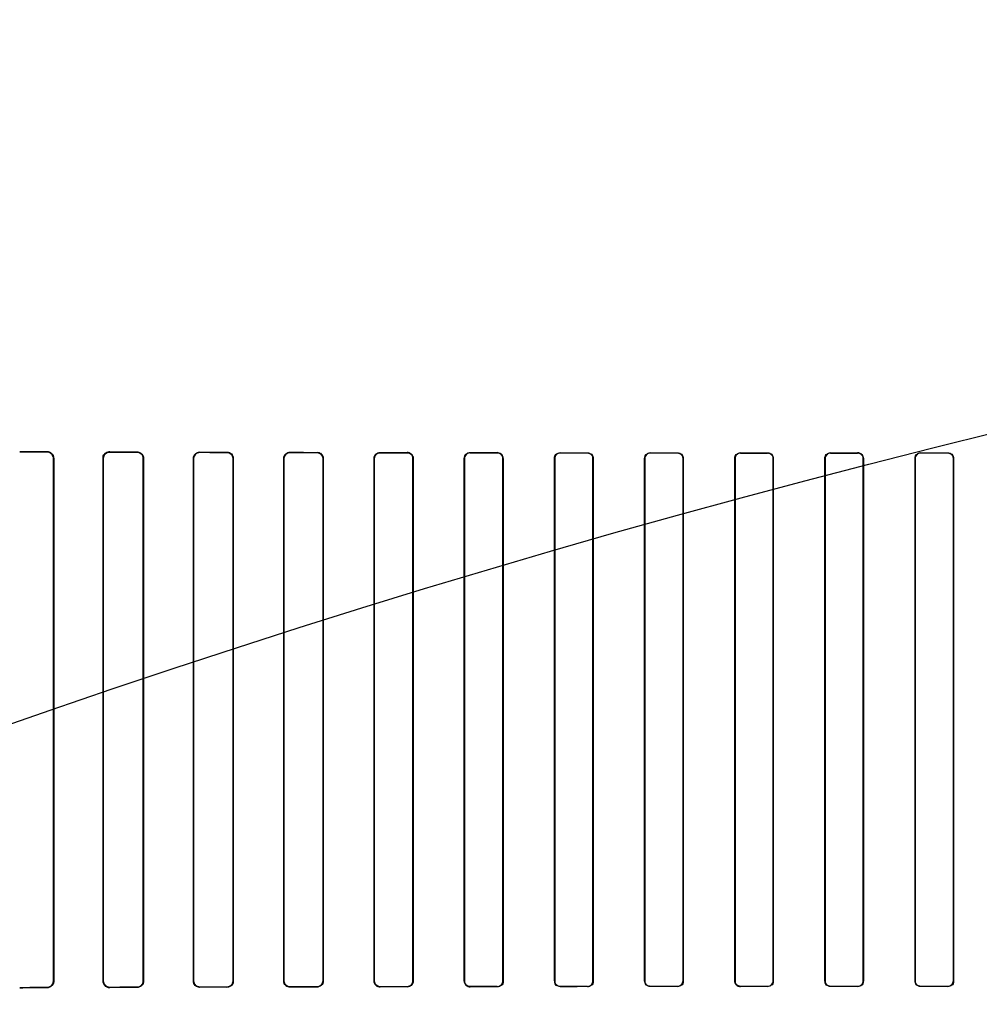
# Model space of a CAD drawing. Header units: millimetres. Extents: x 0 to 297, y 0 to 210.
# Tile 143 of 256: x 56.283 to 56.603, y 158.099 to 158.427. Entities that reach past the tile are written whole.
import ezdxf

# ---------------------------------------------------------------- set-up
doc = ezdxf.new("R2010")
doc.units = ezdxf.units.MM
doc.header["$LTSCALE"] = 16.335
doc.layers.get('0').update_dxf_attribs({"linetype": 'CONTINUOUS'})
for name, color, linetype in [('AXES_REF', 7, 'CONTINUOUS'), ('INTFCLR_1', 7, 'CONTINUOUS'), ('INTFCLR_72935', 7, 'CONTINUOUS')]:
    doc.layers.add(name, color=color, linetype=linetype)

msp = doc.modelspace()

# ---------------------------------------------------------------- linework, layer by layer
at = {"color": 7, "linetype": 'Continuous'}
for radius in [5.8175, 5.817, 5.77975]:
    msp.add_circle((57.45473, 154.83398), radius, dxfattribs=at)
msp.add_arc((57.45473, 154.83398), 5.76, 278.277129, 261.722871, dxfattribs=at)
at = {"layer": 'AXES_REF', "color": 9, "linetype": 'Continuous'}
for radius in [5.30671, 3.55715]:
    msp.add_circle((57.45473, 154.83398), radius, dxfattribs=at)
at = {"layer": 'AXES_REF', "color": 7, "linetype": 'Continuous'}
msp.add_arc((57.45473, 154.83398), 5.892, 143.275384, 36.724616, dxfattribs=at)
at = {"layer": 'INTFCLR_1', "color": 9, "linetype": 'Continuous'}
for p, q in [((56.29206, 158.28321), (56.29206, 158.28332)), ((56.2944, 158.28097), (56.2943, 158.28097)), ((56.31089, 158.28097), (56.3108, 158.28097)), ((56.31306, 158.28323), (56.31306, 158.28314)), ((56.32206, 158.28311), (56.32206, 158.28319)), ((56.32428, 158.28097), (56.32419, 158.28097)), ((56.34098, 158.28097), (56.3409, 158.28097)), ((56.34306, 158.28313), (56.34306, 158.28305)), ((56.35206, 158.28303), (56.35206, 158.2831)), ((56.35419, 158.28097), (56.35411, 158.28097)), ((56.37105, 158.28097), (56.37098, 158.28097)), ((56.37306, 158.28305), (56.37306, 158.28298)), ((56.38206, 158.28296), (56.38206, 158.28303)), ((56.38412, 158.28097), (56.38405, 158.28097)), ((56.40111, 158.28097), (56.40104, 158.28097)), ((56.40306, 158.28299), (56.40306, 158.28292)), ((56.41206, 158.28291), (56.41206, 158.28298)), ((56.41407, 158.28097), (56.414, 158.28097)), ((56.43115, 158.28097), (56.43108, 158.28097)), ((56.43306, 158.28295), (56.43306, 158.28288)), ((56.44206, 158.28287), (56.44206, 158.28294)), ((56.44403, 158.28097), (56.44396, 158.28097)), ((56.46118, 158.28097), (56.46112, 158.28097)), ((56.46306, 158.28291), (56.46306, 158.28285)), ((56.47206, 158.28284), (56.47206, 158.28291)), ((56.474, 158.28097), (56.47393, 158.28097)), ((56.4912, 158.28097), (56.49114, 158.28097)), ((56.49306, 158.28289), (56.49306, 158.28283)), ((56.50206, 158.28282), (56.50206, 158.28289)), ((56.50398, 158.28097), (56.50392, 158.28097)), ((56.52122, 158.28097), (56.52115, 158.28097)), ((56.52306, 158.28288), (56.52306, 158.28282)), ((56.53206, 158.28282), (56.53206, 158.28288)), ((56.53397, 158.28097), (56.53391, 158.28097)), ((56.55122, 158.28097), (56.55115, 158.28097)), ((56.55306, 158.28288), (56.55306, 158.28282)), ((56.56206, 158.28282), (56.56206, 158.28288)), ((56.56397, 158.28097), (56.56391, 158.28097)), ((56.58121, 158.28097), (56.58115, 158.28097)), ((56.58306, 158.28289), (56.58306, 158.28282)), ((56.59206, 158.28283), (56.59206, 158.28289)), ((56.59399, 158.28097), (56.59392, 158.28097)), ((56.2943, 158.10697), (56.2944, 158.10697)), ((56.3108, 158.10697), (56.31089, 158.10697)), ((56.32419, 158.10697), (56.32428, 158.10697)), ((56.3409, 158.10697), (56.34098, 158.10697)), ((56.35411, 158.10697), (56.35419, 158.10697)), ((56.37098, 158.10697), (56.37105, 158.10697)), ((56.38405, 158.10697), (56.38412, 158.10697)), ((56.40104, 158.10697), (56.40111, 158.10697)), ((56.414, 158.10697), (56.41407, 158.10697)), ((56.43108, 158.10697), (56.43115, 158.10697)), ((56.44396, 158.10697), (56.44403, 158.10697)), ((56.46112, 158.10697), (56.46118, 158.10697)), ((56.47393, 158.10697), (56.474, 158.10697)), ((56.49114, 158.10697), (56.4912, 158.10697)), ((56.50392, 158.10697), (56.50398, 158.10697)), ((56.52115, 158.10697), (56.52122, 158.10697)), ((56.53391, 158.10697), (56.53397, 158.10697)), ((56.55115, 158.10697), (56.55122, 158.10697)), ((56.56391, 158.10697), (56.56397, 158.10697)), ((56.58115, 158.10697), (56.58121, 158.10697)), ((56.59392, 158.10697), (56.59399, 158.10697)), ((56.29206, 158.10462), (56.29206, 158.10472)), ((56.31306, 158.1048), (56.31306, 158.10471)), ((56.32206, 158.10474), (56.32206, 158.10483)), ((56.34306, 158.10489), (56.34306, 158.10481)), ((56.35206, 158.10484), (56.35206, 158.10491)), ((56.37306, 158.10496), (56.37306, 158.10489)), ((56.38206, 158.10491), (56.38206, 158.10498)), ((56.40306, 158.10502), (56.40306, 158.10495)), ((56.41206, 158.10496), (56.41206, 158.10503)), ((56.43306, 158.10506), (56.43306, 158.10499)), ((56.44206, 158.105), (56.44206, 158.10507)), ((56.46306, 158.10509), (56.46306, 158.10503)), ((56.47206, 158.10503), (56.47206, 158.1051)), ((56.49306, 158.10511), (56.49306, 158.10505)), ((56.50206, 158.10505), (56.50206, 158.10512)), ((56.52306, 158.10512), (56.52306, 158.10506)), ((56.53206, 158.10506), (56.53206, 158.10512)), ((56.55306, 158.10512), (56.55306, 158.10506)), ((56.56206, 158.10506), (56.56206, 158.10512)), ((56.58306, 158.10512), (56.58306, 158.10505)), ((56.59206, 158.10505), (56.59206, 158.10511))]:
    msp.add_line(p, q, dxfattribs=at)
at = {"layer": 'INTFCLR_1', "color": 6, "linetype": 'Continuous'}
for p, q in [((56.2943, 158.28097), (56.2943, 158.10697)), ((56.2944, 158.28097), (56.2944, 158.10697)), ((56.3108, 158.10697), (56.3108, 158.28097)), ((56.31089, 158.10697), (56.31089, 158.28097)), ((56.32419, 158.28097), (56.32419, 158.10697)), ((56.32428, 158.28097), (56.32428, 158.10697)), ((56.3409, 158.10697), (56.3409, 158.28097)), ((56.34098, 158.10697), (56.34098, 158.28097)), ((56.35411, 158.28097), (56.35411, 158.10697)), ((56.35419, 158.28097), (56.35419, 158.10697)), ((56.37098, 158.10697), (56.37098, 158.28097)), ((56.37105, 158.10697), (56.37105, 158.28097)), ((56.38405, 158.28097), (56.38405, 158.10697)), ((56.38412, 158.28097), (56.38412, 158.10697)), ((56.40104, 158.10697), (56.40104, 158.28097)), ((56.40111, 158.10697), (56.40111, 158.28097)), ((56.414, 158.28097), (56.414, 158.10697)), ((56.41407, 158.28097), (56.41407, 158.10697)), ((56.43108, 158.10697), (56.43108, 158.28097)), ((56.43115, 158.10697), (56.43115, 158.28097)), ((56.44396, 158.28097), (56.44396, 158.10697)), ((56.44403, 158.28097), (56.44403, 158.10697)), ((56.46112, 158.10697), (56.46112, 158.28097)), ((56.46118, 158.10697), (56.46118, 158.28097)), ((56.47393, 158.28097), (56.47393, 158.10697)), ((56.474, 158.28097), (56.474, 158.10697)), ((56.49114, 158.10697), (56.49114, 158.28097)), ((56.4912, 158.10697), (56.4912, 158.28097)), ((56.50392, 158.28097), (56.50392, 158.10697)), ((56.50398, 158.28097), (56.50398, 158.10697)), ((56.52115, 158.10697), (56.52115, 158.28097)), ((56.52122, 158.10697), (56.52122, 158.28097)), ((56.53391, 158.28097), (56.53391, 158.10697)), ((56.53397, 158.28097), (56.53397, 158.10697)), ((56.55115, 158.10697), (56.55115, 158.28097)), ((56.55122, 158.10697), (56.55122, 158.28097)), ((56.56391, 158.28097), (56.56391, 158.10697)), ((56.56397, 158.28097), (56.56397, 158.10697)), ((56.58115, 158.10697), (56.58115, 158.28097)), ((56.58121, 158.10697), (56.58121, 158.28097)), ((56.59392, 158.28097), (56.59392, 158.10697)), ((56.59399, 158.28097), (56.59399, 158.10697))]:
    msp.add_line(p, q, dxfattribs=at)
for centre, major_axis, start_param, end_param in [((56.54256, 158.28397), (0.31293, 0), -2.548571, -2.498918), ((56.54256, 158.28397), (0.33093, 0), -2.472123, -2.429437), ((56.54256, 158.28397), (0.31293, 0), -2.394089, -2.352695), ((56.54256, 158.28397), (0.33093, 0), -2.337129, -2.300034), ((56.54256, 158.28397), (0.31293, 0), -2.262072, -2.225293), ((56.54256, 158.28397), (0.33093, 0), -2.217858, -2.184193), ((56.54256, 158.28397), (0.31293, 0), -2.143198, -2.109347), ((56.54256, 158.28397), (0.33093, 0), -2.10853, -2.077154), ((56.54256, 158.28397), (0.31293, 0), -2.032847, -2.000965), ((56.54256, 158.28397), (0.33093, 0), -2.005937, -1.976148), ((56.54256, 158.28397), (0.31293, 0), -1.928279, -1.897747), ((56.54256, 158.28397), (0.33093, 0), -1.908037, -1.879358), ((56.54256, 158.28397), (0.31293, 0), -1.827661, -1.798036), ((56.54256, 158.28397), (0.33093, 0), -1.8134, -1.785477), ((56.54256, 158.28397), (0.31293, 0), -1.729645, -1.700582), ((56.54256, 158.28397), (0.33093, 0), -1.720938, -1.693486), ((56.54256, 158.28397), (0.31293, 0), -1.633151, -1.604356), ((56.54256, 158.28397), (0.33093, 0), -1.629755, -1.60253), ((56.54256, 158.28397), (0.31293, 0), -1.537236, -1.508442), ((56.54256, 158.28397), (0.33093, 0), -1.539062, -1.511838), ((56.54256, 158.28397), (0.31293, 0), -1.441011, -1.411947), ((56.54256, 158.28397), (0.33093, 0), -1.448107, -1.420655), ((56.54256, 158.10397), (0.33093, 0), 2.429437, 2.472123), ((56.54256, 158.10397), (0.31293, 0), 2.498918, 2.548571), ((56.54256, 158.10397), (0.33093, 0), 2.300034, 2.337129), ((56.54256, 158.10397), (0.31293, 0), 2.352695, 2.394089), ((56.54256, 158.10397), (0.33093, 0), 2.184193, 2.217858), ((56.54256, 158.10397), (0.31293, 0), 2.225293, 2.262072), ((56.54256, 158.10397), (0.33093, 0), 2.077154, 2.10853), ((56.54256, 158.10397), (0.31293, 0), 2.109347, 2.143198), ((56.54256, 158.10397), (0.33093, 0), 1.976148, 2.005937), ((56.54256, 158.10397), (0.31293, 0), 2.000965, 2.032847), ((56.54256, 158.10397), (0.33093, 0), 1.879358, 1.908037), ((56.54256, 158.10397), (0.31293, 0), 1.897747, 1.928279), ((56.54256, 158.10397), (0.33093, 0), 1.785477, 1.8134), ((56.54256, 158.10397), (0.31293, 0), 1.798036, 1.827661), ((56.54256, 158.10397), (0.33093, 0), 1.693486, 1.720938), ((56.54256, 158.10397), (0.31293, 0), 1.700582, 1.729645), ((56.54256, 158.10397), (0.33093, 0), 1.60253, 1.629755), ((56.54256, 158.10397), (0.31293, 0), 1.604356, 1.633151), ((56.54256, 158.10397), (0.33093, 0), 1.511838, 1.539062), ((56.54256, 158.10397), (0.31293, 0), 1.508442, 1.537236), ((56.54256, 158.10397), (0.33093, 0), 1.420655, 1.448107), ((56.54256, 158.10397), (0.31293, 0), 1.411947, 1.441011)]:
    msp.add_ellipse(centre, major_axis=major_axis, ratio=0.003491, start_param=start_param, end_param=end_param, dxfattribs=at)
for points, knots in [([(56.29206, 158.28332), (56.29257, 158.28331), (56.29379, 158.28291), (56.2944, 158.28165), (56.2944, 158.28097)], [0, 0, 0, 0, 0.425931, 1, 1, 1, 1]), ([(56.29206, 158.28321), (56.29253, 158.28321), (56.2937, 158.28285), (56.2943, 158.28164), (56.2943, 158.28097)], [0, 0, 0, 0, 0.411238, 1, 1, 1, 1]), ([(56.3108, 158.28097), (56.3108, 158.28146), (56.31118, 158.28265), (56.3124, 158.28323), (56.31306, 158.28323)], [0, 0, 0, 0, 0.427007, 1, 1, 1, 1]), ([(56.31089, 158.28097), (56.31089, 158.28152), (56.31134, 158.28267), (56.3125, 158.28314), (56.31306, 158.28314)], [0, 0, 0, 0, 0.493347, 1, 1, 1, 1]), ([(56.32206, 158.28319), (56.32264, 158.28319), (56.32382, 158.28271), (56.32428, 158.28153), (56.32428, 158.28097)], [0, 0, 0, 0, 0.507763, 1, 1, 1, 1]), ([(56.32206, 158.28311), (56.32257, 158.28311), (56.3237, 158.28269), (56.32419, 158.28155), (56.32419, 158.28097)], [0, 0, 0, 0, 0.468166, 1, 1, 1, 1]), ([(56.3409, 158.28097), (56.3409, 158.28142), (56.34124, 158.28254), (56.34241, 158.28313), (56.34306, 158.28313)], [0, 0, 0, 0, 0.405294, 1, 1, 1, 1]), ([(56.34098, 158.28097), (56.34098, 158.28151), (56.34144, 158.28262), (56.34254, 158.28305), (56.34306, 158.28305)], [0, 0, 0, 0, 0.512318, 1, 1, 1, 1]), ([(56.35206, 158.2831), (56.35259, 158.2831), (56.35372, 158.28266), (56.35419, 158.28153), (56.35419, 158.28097)], [0, 0, 0, 0, 0.486438, 1, 1, 1, 1]), ([(56.35206, 158.28303), (56.35257, 158.28302), (56.35365, 158.28261), (56.35411, 158.28151), (56.35411, 158.28097)], [0, 0, 0, 0, 0.481494, 1, 1, 1, 1]), ([(56.37098, 158.28097), (56.37098, 158.28152), (56.37145, 158.28264), (56.37255, 158.28305), (56.37306, 158.28305)], [0, 0, 0, 0, 0.521857, 1, 1, 1, 1]), ([(56.37105, 158.28097), (56.37105, 158.28151), (56.37151, 158.28258), (56.37258, 158.28298), (56.37306, 158.28298)], [0, 0, 0, 0, 0.525897, 1, 1, 1, 1]), ([(56.38206, 158.28303), (56.38256, 158.28303), (56.38365, 158.28262), (56.38412, 158.28152), (56.38412, 158.28097)], [0, 0, 0, 0, 0.47334, 1, 1, 1, 1]), ([(56.38206, 158.28296), (56.38259, 158.28296), (56.38365, 158.2825), (56.38405, 158.28145), (56.38405, 158.28097)], [0, 0, 0, 0, 0.523663, 1, 1, 1, 1]), ([(56.40104, 158.28097), (56.40104, 158.28152), (56.40151, 158.2826), (56.40258, 158.28299), (56.40306, 158.28299)], [0, 0, 0, 0, 0.533483, 1, 1, 1, 1]), ([(56.40111, 158.28097), (56.40111, 158.2815), (56.40157, 158.28255), (56.4026, 158.28292), (56.40306, 158.28292)], [0, 0, 0, 0, 0.535915, 1, 1, 1, 1]), ([(56.41206, 158.28298), (56.41254, 158.28298), (56.4136, 158.28259), (56.41407, 158.28152), (56.41407, 158.28097)], [0, 0, 0, 0, 0.463766, 1, 1, 1, 1]), ([(56.41206, 158.28291), (56.41257, 158.28291), (56.4136, 158.28248), (56.414, 158.28145), (56.414, 158.28097)], [0, 0, 0, 0, 0.515306, 1, 1, 1, 1]), ([(56.43108, 158.28097), (56.43108, 158.28152), (56.43156, 158.28257), (56.4326, 158.28295), (56.43306, 158.28295)], [0, 0, 0, 0, 0.541843, 1, 1, 1, 1]), ([(56.44403, 158.28097), (56.44403, 158.28152), (56.44355, 158.28257), (56.44251, 158.28293), (56.44206, 158.28294)], [0, 0, 0, 0, 0.551181, 1, 1, 1, 1]), ([(56.44206, 158.28287), (56.44256, 158.28287), (56.44357, 158.28245), (56.44396, 158.28145), (56.44396, 158.28097)], [0, 0, 0, 0, 0.509134, 1, 1, 1, 1]), ([(56.46112, 158.28097), (56.46112, 158.28151), (56.46159, 158.28255), (56.46261, 158.28291), (56.46306, 158.28291)], [0, 0, 0, 0, 0.547671, 1, 1, 1, 1]), ([(56.47206, 158.28284), (56.47254, 158.28284), (56.47354, 158.28244), (56.47393, 158.28144), (56.47393, 158.28097)], [0, 0, 0, 0, 0.504818, 1, 1, 1, 1]), ([(56.49114, 158.28097), (56.49114, 158.28146), (56.49155, 158.28248), (56.49257, 158.28289), (56.49306, 158.28289)], [0, 0, 0, 0, 0.498499, 1, 1, 1, 1]), ([(56.50206, 158.28282), (56.50254, 158.28282), (56.50352, 158.28243), (56.50392, 158.28144), (56.50392, 158.28097)], [0, 0, 0, 0, 0.502137, 1, 1, 1, 1]), ([(56.52115, 158.28097), (56.52115, 158.28146), (56.52156, 158.28247), (56.52258, 158.28288), (56.52306, 158.28288)], [0, 0, 0, 0, 0.50048, 1, 1, 1, 1]), ([(56.53206, 158.28282), (56.53253, 158.28282), (56.53352, 158.28242), (56.53391, 158.28144), (56.53391, 158.28097)], [0, 0, 0, 0, 0.500961, 1, 1, 1, 1]), ([(56.55115, 158.28097), (56.55115, 158.28146), (56.55156, 158.28247), (56.55258, 158.28288), (56.55306, 158.28288)], [0, 0, 0, 0, 0.500819, 1, 1, 1, 1]), ([(56.56397, 158.28097), (56.56397, 158.28142), (56.56361, 158.28243), (56.56259, 158.28288), (56.56206, 158.28288)], [0, 0, 0, 0, 0.459316, 1, 1, 1, 1]), ([(56.56206, 158.28282), (56.56254, 158.28282), (56.56352, 158.28242), (56.56391, 158.28144), (56.56391, 158.28097)], [0, 0, 0, 0, 0.501233, 1, 1, 1, 1]), ([(56.58115, 158.28097), (56.58115, 158.28146), (56.58156, 158.28248), (56.58257, 158.28289), (56.58306, 158.28289)], [0, 0, 0, 0, 0.499537, 1, 1, 1, 1]), ([(56.59206, 158.28283), (56.59254, 158.28283), (56.59353, 158.28243), (56.59392, 158.28144), (56.59392, 158.28097)], [0, 0, 0, 0, 0.502969, 1, 1, 1, 1]), ([(56.2943, 158.10697), (56.2943, 158.10649), (56.29392, 158.10531), (56.29272, 158.10473), (56.29206, 158.10472)], [0, 0, 0, 0, 0.42371, 1, 1, 1, 1]), ([(56.2944, 158.10697), (56.2944, 158.10648), (56.29402, 158.10526), (56.29277, 158.10463), (56.29206, 158.10462)], [0, 0, 0, 0, 0.408903, 1, 1, 1, 1]), ([(56.31306, 158.10471), (56.3126, 158.10471), (56.31142, 158.10506), (56.3108, 158.10628), (56.3108, 158.10697)], [0, 0, 0, 0, 0.401573, 1, 1, 1, 1]), ([(56.31306, 158.1048), (56.3125, 158.1048), (56.31134, 158.10527), (56.31089, 158.10642), (56.31089, 158.10697)], [0, 0, 0, 0, 0.507364, 1, 1, 1, 1]), ([(56.32419, 158.10697), (56.32419, 158.10642), (56.32374, 158.10529), (56.3226, 158.10483), (56.32206, 158.10483)], [0, 0, 0, 0, 0.502703, 1, 1, 1, 1]), ([(56.32428, 158.10697), (56.32428, 158.10641), (56.32382, 158.10523), (56.32264, 158.10475), (56.32206, 158.10474)], [0, 0, 0, 0, 0.493955, 1, 1, 1, 1]), ([(56.34306, 158.10481), (56.34252, 158.10481), (56.34137, 158.10526), (56.3409, 158.10641), (56.3409, 158.10697)], [0, 0, 0, 0, 0.492783, 1, 1, 1, 1]), ([(56.34306, 158.10489), (56.34255, 158.10489), (56.34144, 158.10532), (56.34098, 158.10642), (56.34098, 158.10697)], [0, 0, 0, 0, 0.486809, 1, 1, 1, 1]), ([(56.35411, 158.10697), (56.35411, 158.10643), (56.35365, 158.10533), (56.35257, 158.10492), (56.35206, 158.10491)], [0, 0, 0, 0, 0.518695, 1, 1, 1, 1]), ([(56.35419, 158.10697), (56.35419, 158.10652), (56.35384, 158.10541), (56.3527, 158.10484), (56.35206, 158.10484)], [0, 0, 0, 0, 0.412853, 1, 1, 1, 1]), ([(56.37306, 158.10489), (56.37255, 158.10489), (56.37145, 158.1053), (56.37098, 158.10641), (56.37098, 158.10697)], [0, 0, 0, 0, 0.477914, 1, 1, 1, 1]), ([(56.37306, 158.10496), (56.37258, 158.10496), (56.37151, 158.10536), (56.37105, 158.10643), (56.37105, 158.10697)], [0, 0, 0, 0, 0.47417, 1, 1, 1, 1]), ([(56.38405, 158.10697), (56.38405, 158.10643), (56.38359, 158.10537), (56.38254, 158.10498), (56.38206, 158.10498)], [0, 0, 0, 0, 0.530531, 1, 1, 1, 1]), ([(56.38412, 158.10697), (56.38412, 158.10642), (56.38365, 158.10532), (56.38256, 158.10491), (56.38206, 158.10491)], [0, 0, 0, 0, 0.527316, 1, 1, 1, 1]), ([(56.40306, 158.10495), (56.40258, 158.10495), (56.40151, 158.10534), (56.40104, 158.10642), (56.40104, 158.10697)], [0, 0, 0, 0, 0.467061, 1, 1, 1, 1]), ([(56.40306, 158.10502), (56.40255, 158.10502), (56.4015, 158.10545), (56.40111, 158.10649), (56.40111, 158.10697)], [0, 0, 0, 0, 0.518242, 1, 1, 1, 1]), ([(56.414, 158.10697), (56.414, 158.10644), (56.41354, 158.1054), (56.41252, 158.10503), (56.41206, 158.10503)], [0, 0, 0, 0, 0.539271, 1, 1, 1, 1]), ([(56.41407, 158.10697), (56.41407, 158.10642), (56.41359, 158.10535), (56.41254, 158.10496), (56.41206, 158.10496)], [0, 0, 0, 0, 0.537377, 1, 1, 1, 1]), ([(56.43306, 158.10499), (56.4326, 158.10499), (56.43156, 158.10537), (56.43108, 158.10642), (56.43108, 158.10697)], [0, 0, 0, 0, 0.45921, 1, 1, 1, 1]), ([(56.43306, 158.10506), (56.43256, 158.10506), (56.43155, 158.10548), (56.43115, 158.10649), (56.43115, 158.10697)], [0, 0, 0, 0, 0.511254, 1, 1, 1, 1]), ([(56.44403, 158.10697), (56.44403, 158.10642), (56.44355, 158.10537), (56.44252, 158.105), (56.44206, 158.105)], [0, 0, 0, 0, 0.544566, 1, 1, 1, 1]), ([(56.46306, 158.10509), (56.46258, 158.10509), (56.46158, 158.1055), (56.46118, 158.1065), (56.46118, 158.10697)], [0, 0, 0, 0, 0.506252, 1, 1, 1, 1]), ([(56.474, 158.10697), (56.474, 158.10648), (56.47359, 158.10545), (56.47256, 158.10503), (56.47206, 158.10503)], [0, 0, 0, 0, 0.496564, 1, 1, 1, 1]), ([(56.49306, 158.10511), (56.49259, 158.10511), (56.4916, 158.10551), (56.4912, 158.1065), (56.4912, 158.10697)], [0, 0, 0, 0, 0.502967, 1, 1, 1, 1]), ([(56.50398, 158.10697), (56.50398, 158.10648), (56.50357, 158.10546), (56.50255, 158.10505), (56.50206, 158.10505)], [0, 0, 0, 0, 0.499538, 1, 1, 1, 1]), ([(56.52115, 158.10697), (56.52115, 158.10652), (56.52151, 158.10551), (56.52254, 158.10506), (56.52306, 158.10506)], [0, 0, 0, 0, 0.459316, 1, 1, 1, 1]), ([(56.52306, 158.10512), (56.52259, 158.10512), (56.52161, 158.10552), (56.52122, 158.1065), (56.52122, 158.10697)], [0, 0, 0, 0, 0.501233, 1, 1, 1, 1]), ([(56.53397, 158.10697), (56.53397, 158.10648), (56.53356, 158.10547), (56.53255, 158.10506), (56.53206, 158.10506)], [0, 0, 0, 0, 0.500819, 1, 1, 1, 1]), ([(56.55306, 158.10512), (56.55259, 158.10512), (56.55161, 158.10552), (56.55122, 158.1065), (56.55122, 158.10697)], [0, 0, 0, 0, 0.500961, 1, 1, 1, 1]), ([(56.56397, 158.10697), (56.56397, 158.10648), (56.56357, 158.10547), (56.56255, 158.10506), (56.56206, 158.10506)], [0, 0, 0, 0, 0.50048, 1, 1, 1, 1]), ([(56.58306, 158.10512), (56.58259, 158.10512), (56.5816, 158.10551), (56.58121, 158.1065), (56.58121, 158.10697)], [0, 0, 0, 0, 0.502137, 1, 1, 1, 1]), ([(56.59399, 158.10697), (56.59399, 158.10648), (56.59358, 158.10546), (56.59255, 158.10505), (56.59206, 158.10505)], [0, 0, 0, 0, 0.498498, 1, 1, 1, 1])]:
    msp.add_open_spline(points, degree=3, knots=knots, dxfattribs=at)
for points in [[(56.43115, 158.28097), (56.43115, 158.2815), (56.43128, 158.28241), (56.43181, 158.28241)], [(56.46118, 158.28097), (56.46118, 158.2815), (56.46133, 158.28242), (56.46186, 158.28242)], [(56.474, 158.28097), (56.474, 158.28152), (56.47385, 158.28246), (56.4733, 158.28246)], [(56.4912, 158.28097), (56.4912, 158.2815), (56.49136, 158.28241), (56.49189, 158.28241)], [(56.50398, 158.28097), (56.50398, 158.28152), (56.50382, 158.28245), (56.50327, 158.28246)], [(56.52122, 158.28097), (56.52122, 158.2815), (56.52137, 158.28241), (56.5219, 158.28241)], [(56.53397, 158.28097), (56.53397, 158.28151), (56.53382, 158.28245), (56.53327, 158.28245)], [(56.55122, 158.28097), (56.55122, 158.2815), (56.55137, 158.2824), (56.55189, 158.2824)], [(56.58121, 158.28097), (56.58121, 158.2815), (56.58136, 158.28241), (56.58189, 158.28241)], [(56.59399, 158.28097), (56.59399, 158.28152), (56.59383, 158.28246), (56.59328, 158.28246)], [(56.44396, 158.10697), (56.44396, 158.10644), (56.44382, 158.10552), (56.44328, 158.10552)], [(56.46112, 158.10697), (56.46112, 158.10642), (56.46127, 158.10547), (56.46182, 158.10547)], [(56.47393, 158.10697), (56.47393, 158.10644), (56.47379, 158.10553), (56.47326, 158.10553)], [(56.49114, 158.10697), (56.49114, 158.10642), (56.4913, 158.10548), (56.49185, 158.10548)], [(56.50392, 158.10697), (56.50392, 158.10644), (56.50376, 158.10553), (56.50323, 158.10553)], [(56.53391, 158.10697), (56.53391, 158.10644), (56.53376, 158.10554), (56.53323, 158.10554)], [(56.55115, 158.10697), (56.55115, 158.10643), (56.55131, 158.10549), (56.55185, 158.10549)], [(56.56391, 158.10697), (56.56391, 158.10644), (56.56375, 158.10553), (56.56322, 158.10553)], [(56.58115, 158.10697), (56.58115, 158.10642), (56.5813, 158.10548), (56.58185, 158.10548)], [(56.59392, 158.10697), (56.59392, 158.10644), (56.59377, 158.10553), (56.59324, 158.10553)]]:
    msp.add_open_spline(points, degree=3, dxfattribs=at)
at = {"layer": 'INTFCLR_72935', "color": 9, "linetype": 'Continuous'}
for p, q in [((56.29206, 158.28332), (56.29206, 158.28321)), ((56.2943, 158.28097), (56.2944, 158.28097)), ((56.3108, 158.28097), (56.31089, 158.28097)), ((56.31306, 158.28314), (56.31306, 158.28323)), ((56.32206, 158.28319), (56.32206, 158.28311)), ((56.32419, 158.28097), (56.32428, 158.28097)), ((56.3409, 158.28097), (56.34098, 158.28097)), ((56.34306, 158.28305), (56.34306, 158.28313)), ((56.35206, 158.2831), (56.35206, 158.28303)), ((56.35411, 158.28097), (56.35419, 158.28097)), ((56.37098, 158.28097), (56.37105, 158.28097)), ((56.37306, 158.28298), (56.37306, 158.28305)), ((56.38206, 158.28303), (56.38206, 158.28296)), ((56.38405, 158.28097), (56.38412, 158.28097)), ((56.40104, 158.28097), (56.40111, 158.28097)), ((56.40306, 158.28292), (56.40306, 158.28299)), ((56.41206, 158.28298), (56.41206, 158.28291)), ((56.414, 158.28097), (56.41407, 158.28097)), ((56.43108, 158.28097), (56.43115, 158.28097)), ((56.43306, 158.28288), (56.43306, 158.28295)), ((56.44206, 158.28294), (56.44206, 158.28287)), ((56.44396, 158.28097), (56.44403, 158.28097)), ((56.46112, 158.28097), (56.46118, 158.28097)), ((56.46306, 158.28285), (56.46306, 158.28291)), ((56.47206, 158.28291), (56.47206, 158.28284)), ((56.47393, 158.28097), (56.474, 158.28097)), ((56.49114, 158.28097), (56.4912, 158.28097)), ((56.49306, 158.28283), (56.49306, 158.28289)), ((56.50206, 158.28289), (56.50206, 158.28282)), ((56.50392, 158.28097), (56.50398, 158.28097)), ((56.52115, 158.28097), (56.52122, 158.28097)), ((56.52306, 158.28282), (56.52306, 158.28288)), ((56.53206, 158.28288), (56.53206, 158.28282)), ((56.53391, 158.28097), (56.53397, 158.28097)), ((56.55115, 158.28097), (56.55122, 158.28097)), ((56.55306, 158.28282), (56.55306, 158.28288)), ((56.56206, 158.28288), (56.56206, 158.28282)), ((56.56391, 158.28097), (56.56397, 158.28097)), ((56.58115, 158.28097), (56.58121, 158.28097)), ((56.58306, 158.28282), (56.58306, 158.28289)), ((56.59206, 158.28289), (56.59206, 158.28283)), ((56.59392, 158.28097), (56.59399, 158.28097)), ((56.2944, 158.10697), (56.2943, 158.10697)), ((56.31089, 158.10697), (56.3108, 158.10697)), ((56.32428, 158.10697), (56.32419, 158.10697)), ((56.34098, 158.10697), (56.3409, 158.10697)), ((56.35419, 158.10697), (56.35411, 158.10697)), ((56.37105, 158.10697), (56.37098, 158.10697)), ((56.38412, 158.10697), (56.38405, 158.10697)), ((56.40111, 158.10697), (56.40104, 158.10697)), ((56.41407, 158.10697), (56.414, 158.10697)), ((56.43115, 158.10697), (56.43108, 158.10697)), ((56.44403, 158.10697), (56.44396, 158.10697)), ((56.46118, 158.10697), (56.46112, 158.10697)), ((56.474, 158.10697), (56.47393, 158.10697)), ((56.4912, 158.10697), (56.49114, 158.10697)), ((56.50398, 158.10697), (56.50392, 158.10697)), ((56.52122, 158.10697), (56.52115, 158.10697)), ((56.53397, 158.10697), (56.53391, 158.10697)), ((56.55122, 158.10697), (56.55115, 158.10697)), ((56.56397, 158.10697), (56.56391, 158.10697)), ((56.58121, 158.10697), (56.58115, 158.10697)), ((56.59399, 158.10697), (56.59392, 158.10697)), ((56.29206, 158.10472), (56.29206, 158.10462)), ((56.31306, 158.10471), (56.31306, 158.1048)), ((56.32206, 158.10483), (56.32206, 158.10474)), ((56.34306, 158.10481), (56.34306, 158.10489)), ((56.35206, 158.10491), (56.35206, 158.10484)), ((56.37306, 158.10489), (56.37306, 158.10496)), ((56.38206, 158.10498), (56.38206, 158.10491)), ((56.40306, 158.10495), (56.40306, 158.10502)), ((56.41206, 158.10503), (56.41206, 158.10496)), ((56.43306, 158.10499), (56.43306, 158.10506)), ((56.44206, 158.10507), (56.44206, 158.105)), ((56.46306, 158.10503), (56.46306, 158.10509)), ((56.47206, 158.1051), (56.47206, 158.10503)), ((56.49306, 158.10505), (56.49306, 158.10511)), ((56.50206, 158.10512), (56.50206, 158.10505)), ((56.52306, 158.10506), (56.52306, 158.10512)), ((56.53206, 158.10512), (56.53206, 158.10506)), ((56.55306, 158.10506), (56.55306, 158.10512)), ((56.56206, 158.10512), (56.56206, 158.10506)), ((56.58306, 158.10505), (56.58306, 158.10512)), ((56.59206, 158.10511), (56.59206, 158.10505))]:
    msp.add_line(p, q, dxfattribs=at)
at = {"layer": 'INTFCLR_72935', "color": 6, "linetype": 'Continuous'}
for p, q in [((56.2943, 158.10697), (56.2943, 158.28097)), ((56.2944, 158.10697), (56.2944, 158.28097)), ((56.3108, 158.28097), (56.3108, 158.10697)), ((56.31089, 158.28097), (56.31089, 158.10697)), ((56.32419, 158.10697), (56.32419, 158.28097)), ((56.32428, 158.10697), (56.32428, 158.28097)), ((56.3409, 158.28097), (56.3409, 158.10697)), ((56.34098, 158.28097), (56.34098, 158.10697)), ((56.35411, 158.10697), (56.35411, 158.28097)), ((56.35419, 158.10697), (56.35419, 158.28097)), ((56.37098, 158.28097), (56.37098, 158.10697)), ((56.37105, 158.28097), (56.37105, 158.10697)), ((56.38405, 158.10697), (56.38405, 158.28097)), ((56.38412, 158.10697), (56.38412, 158.28097)), ((56.40104, 158.28097), (56.40104, 158.10697)), ((56.40111, 158.28097), (56.40111, 158.10697)), ((56.414, 158.10697), (56.414, 158.28097)), ((56.41407, 158.10697), (56.41407, 158.28097)), ((56.43108, 158.28097), (56.43108, 158.10697)), ((56.43115, 158.28097), (56.43115, 158.10697)), ((56.44396, 158.10697), (56.44396, 158.28097)), ((56.44403, 158.10697), (56.44403, 158.28097)), ((56.46112, 158.28097), (56.46112, 158.10697)), ((56.46118, 158.28097), (56.46118, 158.10697)), ((56.47393, 158.10697), (56.47393, 158.28097)), ((56.474, 158.10697), (56.474, 158.28097)), ((56.49114, 158.28097), (56.49114, 158.10697)), ((56.4912, 158.28097), (56.4912, 158.10697)), ((56.50392, 158.10697), (56.50392, 158.28097)), ((56.50398, 158.10697), (56.50398, 158.28097)), ((56.52115, 158.28097), (56.52115, 158.10697)), ((56.52122, 158.28097), (56.52122, 158.10697)), ((56.53391, 158.10697), (56.53391, 158.28097)), ((56.53397, 158.10697), (56.53397, 158.28097)), ((56.55115, 158.28097), (56.55115, 158.10697)), ((56.55122, 158.28097), (56.55122, 158.10697)), ((56.56391, 158.10697), (56.56391, 158.28097)), ((56.56397, 158.10697), (56.56397, 158.28097)), ((56.58115, 158.28097), (56.58115, 158.10697)), ((56.58121, 158.28097), (56.58121, 158.10697)), ((56.59392, 158.10697), (56.59392, 158.28097)), ((56.59399, 158.10697), (56.59399, 158.28097))]:
    msp.add_line(p, q, dxfattribs=at)
at = {"layer": 'INTFCLR_72935', "color": 7, "linetype": 'Continuous'}
msp.add_lwpolyline([(56.31232, 158.2831), (56.31239, 158.28313), (56.31247, 158.28315), (56.31255, 158.28317), (56.31263, 158.28319), (56.31272, 158.2832), (56.3128, 158.28321), (56.31289, 158.28322), (56.31297, 158.28323), (56.31306, 158.28323)], dxfattribs=at)
at = {"layer": 'INTFCLR_72935', "color": 6, "linetype": 'Continuous'}
for centre, major_axis, start_param, end_param in [((56.54256, 158.28397), (0.31293, 0), -2.548571, -2.498918), ((56.54256, 158.28397), (0.33093, 0), -2.472123, -2.429437), ((56.54256, 158.28397), (0.31293, 0), -2.394089, -2.352695), ((56.54256, 158.28397), (0.33093, 0), -2.337129, -2.300034), ((56.54256, 158.28397), (0.31293, 0), -2.262072, -2.225293), ((56.54256, 158.28397), (0.33093, 0), -2.217858, -2.184193), ((56.54256, 158.28397), (0.31293, 0), -2.143198, -2.109347), ((56.54256, 158.28397), (0.33093, 0), -2.10853, -2.077154), ((56.54256, 158.28397), (0.31293, 0), -2.032847, -2.000965), ((56.54256, 158.28397), (0.33093, 0), -2.005937, -1.976148), ((56.54256, 158.28397), (0.31293, 0), -1.928279, -1.897747), ((56.54256, 158.28397), (0.33093, 0), -1.908037, -1.879358), ((56.54256, 158.28397), (0.31293, 0), -1.827661, -1.798036), ((56.54256, 158.28397), (0.33093, 0), -1.8134, -1.785477), ((56.54256, 158.28397), (0.31293, 0), -1.729645, -1.700582), ((56.54256, 158.28397), (0.33093, 0), -1.720938, -1.693486), ((56.54256, 158.28397), (0.31293, 0), -1.633151, -1.604356), ((56.54256, 158.28397), (0.33093, 0), -1.629755, -1.60253), ((56.54256, 158.28397), (0.31293, 0), -1.537236, -1.508442), ((56.54256, 158.28397), (0.33093, 0), -1.539062, -1.511838), ((56.54256, 158.28397), (0.31293, 0), -1.441011, -1.411947), ((56.54256, 158.28397), (0.33093, 0), -1.448107, -1.420655), ((56.54256, 158.10397), (0.33093, 0), 2.429437, 2.472123), ((56.54256, 158.10397), (0.31293, 0), 2.498918, 2.548571), ((56.54256, 158.10397), (0.33093, 0), 2.300034, 2.337129), ((56.54256, 158.10397), (0.31293, 0), 2.352695, 2.394089), ((56.54256, 158.10397), (0.33093, 0), 2.184193, 2.217858), ((56.54256, 158.10397), (0.31293, 0), 2.225293, 2.262072), ((56.54256, 158.10397), (0.33093, 0), 2.077154, 2.10853), ((56.54256, 158.10397), (0.31293, 0), 2.109347, 2.143198), ((56.54256, 158.10397), (0.33093, 0), 1.976148, 2.005937), ((56.54256, 158.10397), (0.31293, 0), 2.000965, 2.032847), ((56.54256, 158.10397), (0.33093, 0), 1.879358, 1.908037), ((56.54256, 158.10397), (0.31293, 0), 1.897747, 1.928279), ((56.54256, 158.10397), (0.33093, 0), 1.785477, 1.8134), ((56.54256, 158.10397), (0.31293, 0), 1.798036, 1.827661), ((56.54256, 158.10397), (0.33093, 0), 1.693486, 1.720938), ((56.54256, 158.10397), (0.31293, 0), 1.700582, 1.729645), ((56.54256, 158.10397), (0.33093, 0), 1.60253, 1.629755), ((56.54256, 158.10397), (0.31293, 0), 1.604356, 1.633151), ((56.54256, 158.10397), (0.33093, 0), 1.511838, 1.539062), ((56.54256, 158.10397), (0.31293, 0), 1.508442, 1.537236), ((56.54256, 158.10397), (0.33093, 0), 1.420655, 1.448107), ((56.54256, 158.10397), (0.31293, 0), 1.411947, 1.441011)]:
    msp.add_ellipse(centre, major_axis=major_axis, ratio=0.003491, start_param=start_param, end_param=end_param, dxfattribs=at)
for points, knots in [([(56.29206, 158.28332), (56.29263, 158.28331), (56.29386, 158.28285), (56.2944, 158.2816), (56.2944, 158.28097)], [0, 0, 0, 0, 0.472258, 1, 1, 1, 1]), ([(56.2943, 158.28097), (56.2943, 158.28145), (56.29392, 158.28263), (56.29272, 158.28321), (56.29206, 158.28321)], [0, 0, 0, 0, 0.42371, 1, 1, 1, 1]), ([(56.31306, 158.28314), (56.3125, 158.28314), (56.31134, 158.28266), (56.31089, 158.28151), (56.31089, 158.28097)], [0, 0, 0, 0, 0.511057, 1, 1, 1, 1]), ([(56.32206, 158.28319), (56.32252, 158.28319), (56.32367, 158.28284), (56.32428, 158.28165), (56.32428, 158.28097)], [0, 0, 0, 0, 0.400719, 1, 1, 1, 1]), ([(56.32419, 158.28097), (56.32419, 158.28152), (56.32373, 158.28266), (56.3226, 158.28311), (56.32206, 158.28311)], [0, 0, 0, 0, 0.505329, 1, 1, 1, 1]), ([(56.3409, 158.28097), (56.3409, 158.28153), (56.34137, 158.28268), (56.34252, 158.28313), (56.34306, 158.28313)], [0, 0, 0, 0, 0.510846, 1, 1, 1, 1]), ([(56.34306, 158.28305), (56.34254, 158.28305), (56.34143, 158.28261), (56.34098, 158.28151), (56.34098, 158.28097)], [0, 0, 0, 0, 0.494361, 1, 1, 1, 1]), ([(56.35206, 158.2831), (56.3526, 158.2831), (56.35373, 158.28265), (56.35419, 158.28152), (56.35419, 158.28097)], [0, 0, 0, 0, 0.493578, 1, 1, 1, 1]), ([(56.35411, 158.28097), (56.35411, 158.28152), (56.35365, 158.28261), (56.35256, 158.28302), (56.35206, 158.28303)], [0, 0, 0, 0, 0.522602, 1, 1, 1, 1]), ([(56.37098, 158.28097), (56.37098, 158.28153), (56.37146, 158.28264), (56.37256, 158.28305), (56.37306, 158.28305)], [0, 0, 0, 0, 0.528383, 1, 1, 1, 1]), ([(56.37306, 158.28298), (56.37258, 158.28298), (56.37151, 158.28258), (56.37105, 158.28151), (56.37105, 158.28097)], [0, 0, 0, 0, 0.47417, 1, 1, 1, 1]), ([(56.38206, 158.28303), (56.38257, 158.28303), (56.38366, 158.28261), (56.38412, 158.28152), (56.38412, 158.28097)], [0, 0, 0, 0, 0.479795, 1, 1, 1, 1]), ([(56.38405, 158.28097), (56.38405, 158.28151), (56.38358, 158.28257), (56.38253, 158.28296), (56.38206, 158.28296)], [0, 0, 0, 0, 0.535113, 1, 1, 1, 1]), ([(56.40104, 158.28097), (56.40104, 158.28153), (56.40152, 158.28261), (56.40259, 158.28299), (56.40306, 158.28299)], [0, 0, 0, 0, 0.540749, 1, 1, 1, 1]), ([(56.40306, 158.28292), (56.40254, 158.28292), (56.4015, 158.28248), (56.40111, 158.28144), (56.40111, 158.28097)], [0, 0, 0, 0, 0.524781, 1, 1, 1, 1]), ([(56.41407, 158.28097), (56.41407, 158.28152), (56.41359, 158.28259), (56.41254, 158.28298), (56.41206, 158.28298)], [0, 0, 0, 0, 0.537376, 1, 1, 1, 1]), ([(56.43108, 158.28097), (56.43108, 158.28152), (56.43157, 158.28258), (56.43261, 158.28295), (56.43306, 158.28295)], [0, 0, 0, 0, 0.549585, 1, 1, 1, 1]), ([(56.43306, 158.28288), (56.43256, 158.28288), (56.43154, 158.28245), (56.43115, 158.28144), (56.43115, 158.28097)], [0, 0, 0, 0, 0.516943, 1, 1, 1, 1]), ([(56.44403, 158.28097), (56.44403, 158.28152), (56.44355, 158.28257), (56.44252, 158.28293), (56.44206, 158.28294)], [0, 0, 0, 0, 0.544566, 1, 1, 1, 1]), ([(56.46306, 158.28285), (56.46257, 158.28285), (56.46157, 158.28243), (56.46118, 158.28144), (56.46118, 158.28097)], [0, 0, 0, 0, 0.512262, 1, 1, 1, 1]), ([(56.47206, 158.28291), (56.47257, 158.28291), (56.47359, 158.28248), (56.474, 158.28145), (56.474, 158.28097)], [0, 0, 0, 0, 0.508852, 1, 1, 1, 1]), ([(56.49306, 158.28283), (56.49258, 158.28283), (56.49159, 158.28242), (56.4912, 158.28144), (56.4912, 158.28097)], [0, 0, 0, 0, 0.509046, 1, 1, 1, 1]), ([(56.50206, 158.28289), (56.50256, 158.28289), (56.50358, 158.28247), (56.50398, 158.28145), (56.50398, 158.28097)], [0, 0, 0, 0, 0.510275, 1, 1, 1, 1]), ([(56.52306, 158.28282), (56.52258, 158.28282), (56.5216, 158.28241), (56.52122, 158.28143), (56.52122, 158.28097)], [0, 0, 0, 0, 0.511587, 1, 1, 1, 1]), ([(56.53206, 158.28288), (56.53256, 158.28288), (56.53357, 158.28246), (56.53397, 158.28145), (56.53397, 158.28097)], [0, 0, 0, 0, 0.506297, 1, 1, 1, 1]), ([(56.55306, 158.28282), (56.55259, 158.28282), (56.5516, 158.28241), (56.55122, 158.28143), (56.55122, 158.28097)], [0, 0, 0, 0, 0.506381, 1, 1, 1, 1]), ([(56.56206, 158.28288), (56.56256, 158.28288), (56.56358, 158.28246), (56.56397, 158.28145), (56.56397, 158.28097)], [0, 0, 0, 0, 0.511746, 1, 1, 1, 1]), ([(56.58306, 158.28282), (56.58258, 158.28282), (56.58159, 158.28242), (56.58121, 158.28143), (56.58121, 158.28097)], [0, 0, 0, 0, 0.510179, 1, 1, 1, 1]), ([(56.59206, 158.28289), (56.59256, 158.28289), (56.59359, 158.28247), (56.59399, 158.28145), (56.59399, 158.28097)], [0, 0, 0, 0, 0.509349, 1, 1, 1, 1]), ([(56.29206, 158.10472), (56.29253, 158.10473), (56.2937, 158.10509), (56.2943, 158.1063), (56.2943, 158.10697)], [0, 0, 0, 0, 0.411212, 1, 1, 1, 1]), ([(56.2944, 158.10697), (56.2944, 158.10646), (56.294, 158.10523), (56.29274, 158.10463), (56.29206, 158.10462)], [0, 0, 0, 0, 0.428557, 1, 1, 1, 1]), ([(56.3108, 158.10697), (56.3108, 158.10648), (56.31118, 158.10529), (56.3124, 158.10471), (56.31306, 158.10471)], [0, 0, 0, 0, 0.427007, 1, 1, 1, 1]), ([(56.31089, 158.10697), (56.31089, 158.10642), (56.31135, 158.10526), (56.31251, 158.1048), (56.31306, 158.1048)], [0, 0, 0, 0, 0.497304, 1, 1, 1, 1]), ([(56.32206, 158.10483), (56.32261, 158.10483), (56.32375, 158.1053), (56.32419, 158.10643), (56.32419, 158.10697)], [0, 0, 0, 0, 0.504204, 1, 1, 1, 1]), ([(56.32428, 158.10697), (56.32428, 158.10641), (56.32381, 158.10523), (56.32263, 158.10475), (56.32206, 158.10474)], [0, 0, 0, 0, 0.495699, 1, 1, 1, 1]), ([(56.34306, 158.10481), (56.34251, 158.10481), (56.34136, 158.10527), (56.3409, 158.10642), (56.3409, 158.10697)], [0, 0, 0, 0, 0.499305, 1, 1, 1, 1]), ([(56.34098, 158.10697), (56.34098, 158.10642), (56.34145, 158.10531), (56.34255, 158.10489), (56.34306, 158.10489)], [0, 0, 0, 0, 0.517651, 1, 1, 1, 1]), ([(56.35206, 158.10491), (56.35257, 158.10492), (56.35366, 158.10534), (56.35411, 158.10643), (56.35411, 158.10697)], [0, 0, 0, 0, 0.488803, 1, 1, 1, 1]), ([(56.35419, 158.10697), (56.35419, 158.10641), (56.35372, 158.10527), (56.35259, 158.10484), (56.35206, 158.10484)], [0, 0, 0, 0, 0.516983, 1, 1, 1, 1]), ([(56.37306, 158.10489), (56.37255, 158.10489), (56.37144, 158.10531), (56.37098, 158.10642), (56.37098, 158.10697)], [0, 0, 0, 0, 0.486225, 1, 1, 1, 1]), ([(56.37105, 158.10697), (56.37105, 158.10642), (56.37152, 158.10535), (56.37258, 158.10496), (56.37306, 158.10496)], [0, 0, 0, 0, 0.532616, 1, 1, 1, 1]), ([(56.38206, 158.10498), (56.3826, 158.10498), (56.38366, 158.10544), (56.38405, 158.10649), (56.38405, 158.10697)], [0, 0, 0, 0, 0.529302, 1, 1, 1, 1]), ([(56.38412, 158.10697), (56.38412, 158.10641), (56.38364, 158.10531), (56.38256, 158.10491), (56.38206, 158.10491)], [0, 0, 0, 0, 0.531503, 1, 1, 1, 1]), ([(56.40104, 158.10697), (56.40104, 158.10642), (56.40151, 158.10534), (56.40258, 158.10495), (56.40306, 158.10495)], [0, 0, 0, 0, 0.533483, 1, 1, 1, 1]), ([(56.40111, 158.10697), (56.40111, 158.10643), (56.40158, 158.10538), (56.40261, 158.10502), (56.40306, 158.10502)], [0, 0, 0, 0, 0.543266, 1, 1, 1, 1]), ([(56.41206, 158.10503), (56.41258, 158.10503), (56.41361, 158.10547), (56.414, 158.1065), (56.414, 158.10697)], [0, 0, 0, 0, 0.520593, 1, 1, 1, 1]), ([(56.41407, 158.10697), (56.41407, 158.10641), (56.41359, 158.10534), (56.41253, 158.10496), (56.41206, 158.10496)], [0, 0, 0, 0, 0.542611, 1, 1, 1, 1]), ([(56.43108, 158.10697), (56.43108, 158.10642), (56.43156, 158.10536), (56.4326, 158.10499), (56.43306, 158.10499)], [0, 0, 0, 0, 0.541843, 1, 1, 1, 1]), ([(56.44206, 158.10507), (56.44256, 158.10507), (56.44357, 158.10549), (56.44396, 158.1065), (56.44396, 158.10697)], [0, 0, 0, 0, 0.512923, 1, 1, 1, 1]), ([(56.47206, 158.1051), (56.47255, 158.1051), (56.47354, 158.10551), (56.47393, 158.1065), (56.47393, 158.10697)], [0, 0, 0, 0, 0.508383, 1, 1, 1, 1]), ([(56.49306, 158.10505), (56.49256, 158.10505), (56.49154, 158.10547), (56.49114, 158.10649), (56.49114, 158.10697)], [0, 0, 0, 0, 0.509349, 1, 1, 1, 1]), ([(56.50206, 158.10512), (56.50255, 158.10512), (56.50353, 158.10552), (56.50392, 158.10651), (56.50392, 158.10697)], [0, 0, 0, 0, 0.510179, 1, 1, 1, 1]), ([(56.52306, 158.10506), (56.52256, 158.10506), (56.52155, 158.10548), (56.52115, 158.10649), (56.52115, 158.10697)], [0, 0, 0, 0, 0.511746, 1, 1, 1, 1]), ([(56.53206, 158.10512), (56.53254, 158.10512), (56.53352, 158.10553), (56.53391, 158.1065), (56.53391, 158.10697)], [0, 0, 0, 0, 0.506381, 1, 1, 1, 1]), ([(56.55306, 158.10506), (56.55257, 158.10506), (56.55155, 158.10548), (56.55115, 158.10649), (56.55115, 158.10697)], [0, 0, 0, 0, 0.506297, 1, 1, 1, 1]), ([(56.56206, 158.10512), (56.56255, 158.10512), (56.56353, 158.10553), (56.56391, 158.10651), (56.56391, 158.10697)], [0, 0, 0, 0, 0.511587, 1, 1, 1, 1]), ([(56.58306, 158.10505), (56.58256, 158.10505), (56.58154, 158.10547), (56.58115, 158.10649), (56.58115, 158.10697)], [0, 0, 0, 0, 0.510275, 1, 1, 1, 1]), ([(56.59206, 158.10511), (56.59255, 158.10511), (56.59354, 158.10552), (56.59392, 158.1065), (56.59392, 158.10697)], [0, 0, 0, 0, 0.509046, 1, 1, 1, 1])]:
    msp.add_open_spline(points, degree=3, knots=knots, dxfattribs=at)
at = {"layer": 'INTFCLR_72935', "color": 7, "linetype": 'Continuous'}
msp.add_open_spline([(56.31306, 158.28323), (56.3126, 158.28322), (56.31142, 158.28288), (56.31079, 158.28166), (56.3108, 158.28097)], degree=3, knots=[0, 0, 0, 0, 0.401573, 1, 1, 1, 1], dxfattribs=at)
msp.add_open_spline([(56.3108, 158.28097), (56.3108, 158.28149), (56.31084, 158.28226), (56.31133, 158.28242)], degree=3, dxfattribs=at)
at = {"layer": 'INTFCLR_72935', "color": 6, "linetype": 'Continuous'}
for points in [[(56.414, 158.28097), (56.414, 158.28151), (56.41386, 158.28244), (56.41333, 158.28244)], [(56.44396, 158.28097), (56.44396, 158.2815), (56.44382, 158.28242), (56.44328, 158.28242)], [(56.46112, 158.28097), (56.46112, 158.28152), (56.46127, 158.28247), (56.46182, 158.28247)], [(56.47393, 158.28097), (56.47393, 158.2815), (56.47379, 158.28241), (56.47326, 158.28241)], [(56.49114, 158.28097), (56.49114, 158.28152), (56.4913, 158.28246), (56.49185, 158.28246)], [(56.50392, 158.28097), (56.50392, 158.2815), (56.50376, 158.28241), (56.50323, 158.28241)], [(56.52115, 158.28097), (56.52115, 158.28152), (56.52132, 158.28246), (56.52187, 158.28246)], [(56.53391, 158.28097), (56.53391, 158.2815), (56.53376, 158.2824), (56.53323, 158.2824)], [(56.55115, 158.28097), (56.55115, 158.28151), (56.55131, 158.28245), (56.55185, 158.28245)], [(56.56391, 158.28097), (56.56391, 158.2815), (56.56375, 158.28241), (56.56322, 158.28241)], [(56.58115, 158.28097), (56.58115, 158.28152), (56.5813, 158.28245), (56.58185, 158.28246)], [(56.59392, 158.28097), (56.59392, 158.2815), (56.59377, 158.28241), (56.59324, 158.28241)], [(56.43115, 158.10697), (56.43115, 158.10643), (56.43129, 158.10551), (56.43183, 158.10551)], [(56.44403, 158.10697), (56.44403, 158.10642), (56.44388, 158.10547), (56.44333, 158.10547)], [(56.46112, 158.10697), (56.46112, 158.10643), (56.46126, 158.10549), (56.4618, 158.10549)], [(56.46118, 158.10697), (56.46118, 158.10644), (56.46133, 158.10552), (56.46186, 158.10552)], [(56.474, 158.10697), (56.474, 158.10642), (56.47385, 158.10548), (56.4733, 158.10548)], [(56.4912, 158.10697), (56.4912, 158.10644), (56.49136, 158.10553), (56.49189, 158.10553)], [(56.50398, 158.10697), (56.50398, 158.10642), (56.50382, 158.10548), (56.50327, 158.10548)], [(56.52122, 158.10697), (56.52122, 158.10644), (56.52137, 158.10553), (56.5219, 158.10553)], [(56.53397, 158.10697), (56.53397, 158.10643), (56.53382, 158.10549), (56.53327, 158.10549)], [(56.55122, 158.10697), (56.55122, 158.10644), (56.55137, 158.10554), (56.55189, 158.10554)], [(56.56397, 158.10697), (56.56397, 158.10642), (56.56381, 158.10548), (56.56326, 158.10548)], [(56.58121, 158.10697), (56.58121, 158.10644), (56.58136, 158.10553), (56.58189, 158.10553)], [(56.59399, 158.10697), (56.59399, 158.10642), (56.59383, 158.10548), (56.59328, 158.10548)]]:
    msp.add_open_spline(points, degree=3, dxfattribs=at)

doc.saveas('drawing.dxf')
